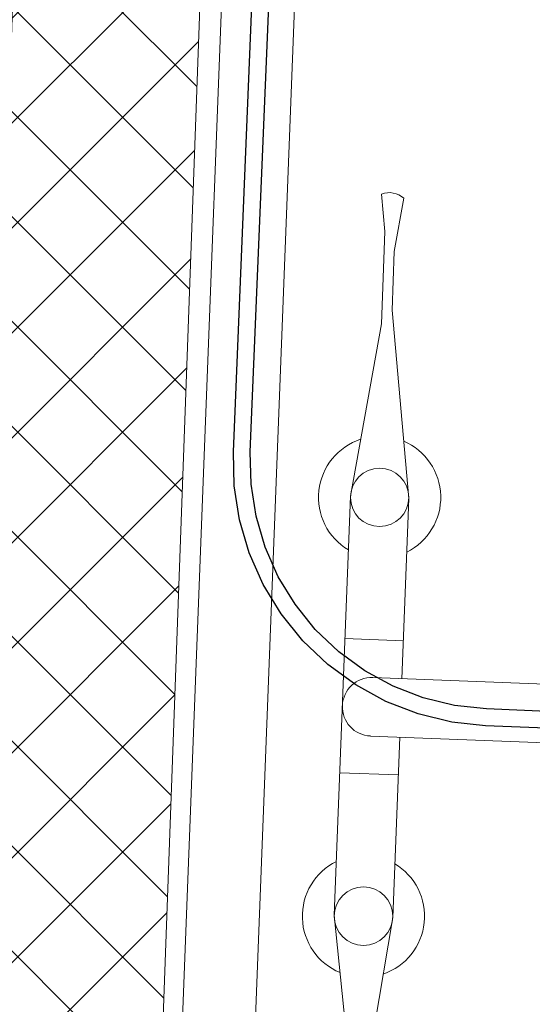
# Model space of a CAD drawing. Header units: millimetres. Extents: x 256680 to 410391, y -77299 to -22623.
# Tile 13 of 241: x 258274 to 258449, y -26464 to -26127. Entities that reach past the tile are written whole.
import ezdxf

# ---------------------------------------------------------------- set-up
doc = ezdxf.new("R2010")
doc.units = ezdxf.units.MM
doc.header["$LTSCALE"] = 2.5
for name, color, linetype, lineweight in [('CKD Equipments', 252, 'Continuous', 0), ('ELEVATION 1', 143, 'Continuous', 18), ('FURNITURES', 30, 'Continuous', 15), ('HATCH LIGHT', 250, 'Continuous', 0), ('K Equipment', 30, 'Continuous', 9), ('WALL', 132, 'Continuous', 25)]:
    doc.layers.add(name, color=color, linetype=linetype, lineweight=lineweight)
doc.layers.add('Edges', color=7, linetype='Continuous')

# ---------------------------------------------------------------- blocks, each defined once
blk = doc.blocks.new('awreg')
at = {"layer": 'K Equipment'}
for p, q in [((60804.5, 14506.41, -7.42), (60745.06, 14498.12, -7.42)), ((60804.5, 14506.41, -7.42), (60947.98, 14506.41, -7.42)), ((60853.28, 14486.4, -7.42), (60853.27, 14506.41, -7.42)), ((60899.2, 14486.4, -7.42), (60899.2, 14506.4, -7.42)), ((60947.98, 14506.41, -7.42), (61007.42, 14498.14, -7.42)), ((60713.49, 14498.12, -7.42), (60700.74, 14499.75, -7.42)), ((60713.49, 14498.12, -7.42), (60745.06, 14498.12, -7.42)), ((60866.24, 14496.41, -7.42), (60866.22, 14311.87, -7.42)), ((60886.24, 14496.4, -7.42), (60886.22, 14311.87, -7.42)), ((60720.25, 14494.67, -7.42), (60701.87, 14492.1, -7.42)), ((60720.25, 14494.67, -7.42), (60740.26, 14494.66, -7.42)), ((60804.51, 14486.4, -7.42), (60740.26, 14494.66, -7.42)), ((60947.98, 14486.41, -7.42), (61012.25, 14494.67, -7.42)), ((60804.51, 14486.4, -7.42), (60866.23, 14486.4, -7.42)), ((60886.25, 14486.4, -7.42), (60947.98, 14486.41, -7.42))]:
    blk.add_line(p, q, dxfattribs=at)
for centre in [(60804.49, 14496.42, -7.42), (60947.95, 14496.42, -7.42), (60947.96, 14496.42, -7.42)]:
    blk.add_circle(centre, 10, dxfattribs=at)
for centre, radius, start, end in [((60804.49, 14496.42, -7.42), 20.92, 28.5539, 159.6794), ((60947.96, 14496.43, -7.42), 20.92, 20.3274, 151.4528), ((60876.22, 14496.42, -7.42), 10, 0.0044, 180.0034), ((60707.62, 14496.89, -7.42), 7.49, 157.3857, 219.5836), ((60804.49, 14496.42, -7.42), 20.92, 200.9658, 331.4528), ((60947.96, 14496.43, -7.42), 20.92, 208.5539, 339.0409)]:
    blk.add_arc(centre, radius, start, end, dxfattribs=at)
blk = doc.blocks.new('boilerplan')
at = {"layer": 'Edges'}
for p, q in [((277.1, 346.95), (288.68, 349.26)), ((288.68, 349.26), (300.27, 350.02)), ((300.27, 350.02), (693.57, 350.02)), ((265.92, 343.16), (277.1, 346.95)), ((289.44, 343.52), (300.46, 344.24)), ((300.46, 344.24), (693.38, 344.24)), ((255.32, 337.93), (265.92, 343.16)), ((268.13, 337.81), (278.6, 341.37)), ((278.6, 341.37), (289.44, 343.52)), ((245.5, 331.37), (255.32, 337.93)), ((258.21, 332.92), (268.13, 337.81)), ((236.62, 323.58), (245.5, 331.37)), ((249.02, 326.78), (258.21, 332.92)), ((228.84, 314.7), (236.62, 323.58)), ((240.71, 319.49), (249.02, 326.78)), ((233.42, 311.18), (240.71, 319.49)), ((222.27, 304.88), (228.84, 314.7)), ((227.28, 301.99), (233.42, 311.18)), ((217.05, 294.29), (222.27, 304.88)), ((222.39, 292.08), (227.28, 301.99)), ((213.25, 283.11), (217.05, 294.29)), ((218.84, 281.61), (222.39, 292.08)), ((210.95, 271.52), (213.25, 283.11)), ((216.68, 270.77), (218.84, 281.61)), ((210.19, 259.94), (210.95, 271.52)), ((215.96, 259.75), (216.68, 270.77)), ((210.19, 145.03), (210.19, 259.94)), ((215.96, 145.22), (215.96, 259.75))]:
    blk.add_line(p, q, dxfattribs=at)
blk = doc.blocks.new('G$C6845078B')
blk.add_blockref('boilerplan', (-210.19, -41.12))

msp = doc.modelspace()

# ---------------------------------------------------------------- hatches: boundary and pattern name
at = {"layer": 'HATCH LIGHT', "true_color": 0x636466}
h = msp.add_hatch(dxfattribs=at)
h.set_pattern_fill('ANSI32', color=251, scale=6)
h.set_pattern_definition([(45, (193310.04, -46725.026), (-40.411153, 40.411153), []), (45, (193336.98, -46725.026), (-40.411153, 40.411153), [])])
h.paths.add_polyline_path([(270452.88, -32589.97), (270258.94, -32638.82), (270440.48, -33359.69), (257887.83, -33359.58, -0.000263), (257873.3, -33559.58), (270697.09, -33559.7)])
h.paths.add_polyline_path([(258301.77, -25157.06), (258101.69, -25157.06, -0.011972), (257620.47, -34256.03), (257821.06, -34256.03, 0.01196)])
h.paths.add_polyline_path([(258285.4, -25697.6), (267964.34, -26046.56, 0.003501), (268458.41, -26800.64), (268626.04, -26691.53), (268075.93, -25850.46), (258291.63, -25497.7, -0.000262)])
h = msp.add_hatch(dxfattribs=at)
h.set_pattern_fill('ANSI37', color=251, scale=8)
h.set_pattern_definition([(45, (193310.04, -46725.026), (-17.960512, 17.960512), []), (135, (193310.04, -46725.026), (-17.960512, -17.960512), [])])
edge = h.paths.add_edge_path()
edge.add_line((261078.94, -25798.32), (258285.4, -25697.6))
edge.add_arc((67888.04, -19659.44), 190493.08, 356.5735369, 358.1835586, ccw=False)
edge.add_line((258040.58, -31044.72), (260889.8, -31044.74))
edge.add_line((260889.8, -31044.74), (261016.3, -27535.69))
edge.add_line((261016.3, -27535.69), (260916.37, -27532.09))
edge.add_line((260916.37, -27532.09), (260887.11, -28343.52))
edge.add_line((260887.11, -28343.52), (260887.12, -28343.52))
edge.add_line((260887.12, -28343.52), (260822.27, -30142.35))
edge.add_line((260822.27, -30142.35), (260793.34, -30944.74))
edge.add_line((260793.34, -30944.74), (258161.63, -30944.72))
edge.add_line((258161.63, -30944.72), (258287.65, -27449.28))
edge.add_line((258287.65, -27449.28), (259287, -27485.31))
edge.add_line((259287, -27485.31), (259328.4, -27486.81))
edge.add_line((259328.4, -27486.81), (259332, -27386.87))
edge.add_line((259332, -27386.87), (258291.25, -27349.35))
edge.add_line((258291.25, -27349.35), (258347.16, -25799.9))
edge.add_line((258347.16, -25799.9), (259846.19, -25853.94))
edge.add_line((259846.19, -25853.94), (259835.38, -26153.75))
edge.add_line((259835.38, -26153.75), (259811.97, -26801.7))
edge.add_line((259811.97, -26801.7), (259809.33, -26874.86))
edge.add_line((259809.33, -26874.86), (259909.27, -26878.47))
edge.add_line((259909.27, -26878.47), (259946.07, -25857.54))
edge.add_line((259946.07, -25857.54), (260975.4, -25894.65))
edge.add_line((260975.4, -25894.65), (260948.79, -26632.68))
edge.add_line((260948.79, -26632.68), (261048.73, -26636.28))
edge.add_line((261048.73, -26636.28), (261078.94, -25798.32))

# ---------------------------------------------------------------- linework, layer by layer
at = {"layer": 'CKD Equipments'}
msp.add_lwpolyline([(258354.91, -25813.9), (258297.07, -27312.79), (258996.55, -27339.78), (259054.39, -25840.89), (258354.91, -25813.9), (258379.89, -25814.87), (258322.05, -27313.75)], dxfattribs=at)
at = {"layer": 'ELEVATION 1'}
msp.add_line((258291.25, -27349.35), (258347.16, -25799.9), dxfattribs=at)
at = {"layer": 'WALL'}
msp.add_arc((67888.04, -19659.44), 190493.08, 355.6053841, 358.3462139, dxfattribs=at)

# ---------------------------------------------------------------- block references
at = {"layer": 'CKD Equipments', "ltscale": 10, "rotation": 87.62417962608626}
msp.add_blockref('G$C6845078B', (258651.97, -26377.51, 7.42), dxfattribs=at)
at = {"layer": 'FURNITURES', "xscale": -1, "rotation": 87.79023278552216}
msp.add_blockref('awreg', (275227.28, 33910.03, 7.42), dxfattribs=at)

doc.saveas('drawing.dxf')
